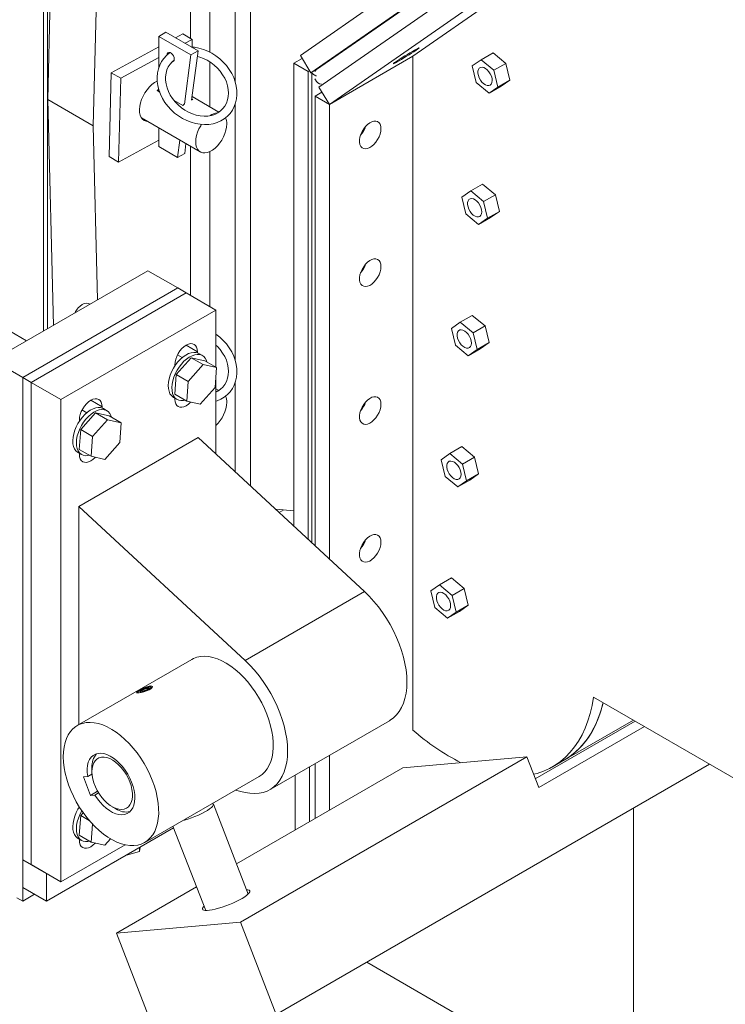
# Model space of a CAD drawing. Header units: millimetres. Extents: x 450 to 25135, y 150 to 17673.
# Tile 111 of 256: x 10187 to 10605, y 8749 to 9333. Entities that reach past the tile are written whole.
import ezdxf

# ---------------------------------------------------------------- set-up
doc = ezdxf.new("R2010")
doc.units = ezdxf.units.MM
doc.linetypes.add('SLD-Centrada-doble', pattern=[12.7, 6.35, -1.27, 1.27, -1.27, 1.27, -1.27])
doc.linetypes.add('SLD-Continua', pattern=[0])
doc.layers.add('OCULTA', color=8, linetype='SLD-Continua')

msp = doc.modelspace()

# ---------------------------------------------------------------- linework, layer by layer
at = {"layer": 'OCULTA', "linetype": 'SLD-Continua', "lineweight": 18, "ltscale": 30}
for p, q in [((10203.86, 9285.39), (10209.06, 9492.28)), ((10230.8, 9269.84), (10236.47, 9495.71)), ((10201.42, 9148.17), (10201.42, 9487.81)), ((10203.68, 9149.48), (10203.68, 9489.11)), ((10315, 9295.79), (10315, 9435.26)), ((10323.98, 9056.38), (10323.98, 9434.84)), ((10288.5, 9321.62), (10288.5, 9422.58)), ((10299.98, 9313.39), (10299.98, 9419.48)), ((10420.32, 9311.03), (10525.43, 9384.13)), ((10353.61, 9311.45), (10448.63, 9377.54)), ((10359.89, 9301.23), (10454.92, 9367.33)), ((10458.22, 9369.22), (10363.19, 9303.13)), ((10364.54, 9292.66), (10469.65, 9365.77)), ((10370.82, 9282.45), (10475.93, 9355.56)), ((10269.65, 9322.75), (10273.89, 9325.2)), ((10292.99, 9314.18), (10273.89, 9325.2)), ((10283.91, 9324.26), (10279.59, 9321.91)), ((10289.57, 9321), (10283.91, 9324.26)), ((10269.65, 9322.75), (10269.65, 9303.95)), ((10288.74, 9311.73), (10269.65, 9322.75)), ((10289.57, 9321), (10285.25, 9318.65)), ((10289.46, 9316.41), (10289.57, 9321)), ((10269.65, 9316.51), (10241.51, 9301.22)), ((10284.93, 9282.59), (10288.74, 9311.73)), ((10288.74, 9311.73), (10292.99, 9314.18)), ((10289.17, 9285.04), (10292.99, 9314.18)), ((10359.89, 9301.23), (10353.61, 9311.45)), ((10460.68, 9308.93), (10467.75, 9313.01)), ((10467.75, 9313.01), (10475.33, 9306.74)), ((10269.65, 9310.17), (10247.16, 9297.96)), ((10299.98, 9281.03), (10299.98, 9307.62)), ((10349.75, 9306.84), (10354.69, 9309.69)), ((10349.75, 9032.52), (10349.75, 9306.84)), ((10358.23, 9301.94), (10349.75, 9306.84)), ((10370.82, 9282.45), (10420.32, 9311.03)), ((10370.82, 9282.45), (10420.32, 9311.03)), ((10420.32, 8911.74), (10420.32, 9311.03)), ((10455.47, 9305.3), (10460.68, 9308.93)), ((10460.68, 9308.93), (10468.26, 9302.65)), ((10468.26, 9302.65), (10475.33, 9306.74)), ((10475.33, 9306.74), (10477.7, 9296.84)), ((10241.51, 9301.22), (10240.26, 9251.53)), ((10247.16, 9297.96), (10241.51, 9301.22)), ((10359.14, 9302.46), (10358.23, 9301.94)), ((10358.23, 9024.66), (10358.23, 9301.94)), ((10363.31, 9303.21), (10359.89, 9301.23)), ((10360.3, 9301.47), (10360.3, 9022.74)), ((10457.84, 9295.4), (10455.47, 9305.3)), ((10468.26, 9302.65), (10470.63, 9292.76)), ((10247.16, 9297.96), (10245.91, 9248.26)), ((10362.51, 9296.98), (10362.22, 9297.51)), ((10465.42, 9289.13), (10457.84, 9295.4)), ((10470.63, 9292.76), (10477.7, 9296.84)), ((10477.7, 9296.84), (10472.49, 9293.21)), ((10268.77, 9290.6), (10270.26, 9289.74)), ((10269.65, 9291.41), (10269.65, 9290.09)), ((10362.33, 9287.35), (10366.37, 9289.68)), ((10370.82, 9282.45), (10364.54, 9292.66)), ((10465.42, 9289.13), (10472.49, 9293.21)), ((10470.63, 9292.76), (10465.42, 9289.13)), ((10203.86, 9285.39), (10230.8, 9269.84)), ((10203.86, 9285.39), (10207.24, 9151.53)), ((10278.73, 9284.85), (10283.9, 9281.86)), ((10289.26, 9285.71), (10289.91, 9285.33)), ((10305.37, 9277.92), (10289.44, 9287.11)), ((10315, 9130.85), (10315, 9282.78)), ((10362.33, 9287.35), (10370.82, 9282.45)), ((10362.33, 9287.35), (10362.33, 9020.86)), ((10370.82, 9013), (10370.82, 9282.45)), ((10259.42, 9274.42), (10294.26, 9254.31)), ((10230.8, 9269.84), (10233.41, 9166.64)), ((10269.65, 9268.52), (10269.65, 9257.43)), ((10245.91, 9248.26), (10269.65, 9261.16)), ((10280.79, 9251), (10282.14, 9261.31)), ((10285.04, 9253.45), (10285.79, 9259.2)), ((10269.65, 9257.43), (10280.79, 9251)), ((10280.79, 9251), (10285.04, 9253.45)), ((10288.5, 9169.34), (10288.5, 9257.64)), ((10299.98, 9162.71), (10299.98, 9254.54)), ((10245.91, 9248.26), (10240.26, 9251.53)), ((10449.3, 9227.52), (10454.52, 9231.14)), ((10454.52, 9231.14), (10461.59, 9235.22)), ((10454.52, 9231.14), (10462.1, 9224.87)), ((10461.59, 9235.22), (10469.17, 9228.95)), ((10451.67, 9217.62), (10449.3, 9227.52)), ((10462.1, 9224.87), (10469.17, 9228.95)), ((10462.1, 9224.87), (10464.47, 9214.97)), ((10469.17, 9228.95), (10471.54, 9219.05)), ((10464.47, 9214.97), (10471.54, 9219.05)), ((10471.54, 9219.05), (10466.33, 9215.43)), ((10459.25, 9211.35), (10451.67, 9217.62)), ((10459.25, 9211.35), (10466.33, 9215.43)), ((10464.47, 9214.97), (10459.25, 9211.35)), ((10263.29, 9183.89), (10171.36, 9130.82)), ((10280.97, 9173.68), (10263.29, 9183.89)), ((10280.97, 9173.68), (10189.04, 9120.62)), ((10280.97, 9173.68), (10189.04, 9120.62)), ((10285.92, 9170.83), (10280.97, 9173.68)), ((10285.92, 9170.83), (10193.99, 9117.76)), ((10285.92, 9170.83), (10193.99, 9117.76)), ((10303.59, 9160.62), (10285.92, 9170.83)), ((10191.35, 9142.36), (10160.15, 9160.38)), ((10303.59, 9160.62), (10211.67, 9107.55)), ((10228.86, 9164.01), (10228.4, 9164.28)), ((10303.59, 9126.7), (10303.59, 9160.62)), ((10448.35, 9153.36), (10455.42, 9157.44)), ((10455.42, 9157.44), (10463.01, 9151.17)), ((10443.14, 9149.73), (10448.35, 9153.36)), ((10445.51, 9139.83), (10443.14, 9149.73)), ((10448.35, 9153.36), (10455.93, 9147.08)), ((10455.93, 9147.08), (10463.01, 9151.17)), ((10463.01, 9151.17), (10465.38, 9141.27)), ((10455.93, 9147.08), (10458.3, 9137.19)), ((10453.09, 9133.56), (10445.51, 9139.83)), ((10453.09, 9133.56), (10460.16, 9137.64)), ((10458.3, 9137.19), (10453.09, 9133.56)), ((10458.3, 9137.19), (10465.38, 9141.27)), ((10465.38, 9141.27), (10460.16, 9137.64)), ((10189.04, 9120.62), (10171.36, 9130.82)), ((10288.83, 9132.35), (10279.98, 9122.39)), ((10283.57, 9132.43), (10280.76, 9134.05)), ((10288.83, 9132.35), (10295.9, 9128.26)), ((10296.89, 9130.57), (10288.83, 9132.35)), ((10292.63, 9135.19), (10292.63, 9135.92)), ((10295.54, 9133.6), (10293.41, 9134.83)), ((10296.89, 9130.57), (10303.96, 9126.49)), ((10297.93, 9130.74), (10298.26, 9129.78)), ((10279.2, 9128.16), (10279.2, 9127.44)), ((10295.9, 9128.26), (10287.05, 9118.31)), ((10303.96, 9126.49), (10295.9, 9128.26)), ((10303.17, 9114.75), (10303.96, 9126.49)), ((10193.99, 9117.76), (10189.04, 9120.62)), ((10189.04, 9120.62), (10189.04, 8834.83)), ((10189.04, 9120.62), (10189.04, 8810.33)), ((10279.98, 9122.39), (10279.18, 9110.66)), ((10279.98, 9122.39), (10287.05, 9118.31)), ((10303.59, 9075.27), (10303.59, 9121.03)), ((10193.99, 9117.76), (10193.99, 8831.97)), ((10211.67, 9107.55), (10193.99, 9117.76)), ((10193.99, 9117.76), (10193.99, 8831.97)), ((10287.05, 9118.31), (10286.25, 9106.57)), ((10294.31, 9104.79), (10303.17, 9114.75)), ((10305.37, 9112.98), (10303.59, 9114)), ((10315, 9064.7), (10315, 9117.84)), ((10211.67, 9107.55), (10211.67, 8821.76)), ((10278.42, 9108.85), (10280.54, 9107.62)), ((10279.18, 9110.66), (10286.25, 9106.57)), ((10279.2, 9108.39), (10279.2, 9107.75)), ((10304.33, 9112.47), (10303.59, 9112.36)), ((10227, 9099.77), (10224.19, 9101.39)), ((10236.06, 9102.54), (10236.06, 9103.26)), ((10238.97, 9100.95), (10236.85, 9102.17)), ((10286.25, 9106.57), (10294.31, 9104.79)), ((10222.63, 9095.51), (10222.63, 9094.78)), ((10232.26, 9099.69), (10223.41, 9089.73)), ((10239.33, 9095.61), (10230.48, 9085.65)), ((10232.26, 9099.69), (10239.33, 9095.61)), ((10240.32, 9097.91), (10232.26, 9099.69)), ((10247.39, 9093.83), (10239.33, 9095.61)), ((10240.32, 9097.91), (10247.39, 9093.83)), ((10241.36, 9098.08), (10241.69, 9097.12)), ((10223.41, 9089.73), (10222.61, 9078)), ((10223.41, 9089.73), (10230.48, 9085.65)), ((10246.6, 9082.09), (10247.39, 9093.83)), ((10292.99, 9085.09), (10222.28, 9044.27)), ((10230.48, 9085.65), (10229.68, 9073.92)), ((10292.99, 9085.09), (10391.6, 8993.76)), ((10222.61, 9078), (10229.68, 9073.92)), ((10237.74, 9072.14), (10246.6, 9082.09)), ((10442.19, 9075.57), (10449.26, 9079.65)), ((10449.26, 9079.65), (10456.84, 9073.38)), ((10221.85, 9076.19), (10223.97, 9074.96)), ((10222.63, 9075.74), (10222.63, 9075.09)), ((10229.68, 9073.92), (10237.74, 9072.14)), ((10436.98, 9071.94), (10442.19, 9075.57)), ((10442.19, 9075.57), (10449.77, 9069.3)), ((10449.77, 9069.3), (10456.84, 9073.38)), ((10456.84, 9073.38), (10459.21, 9063.48)), ((10439.35, 9062.05), (10436.98, 9071.94)), ((10449.77, 9069.3), (10452.14, 9059.4)), ((10446.93, 9055.78), (10439.35, 9062.05)), ((10452.14, 9059.4), (10459.21, 9063.48)), ((10459.21, 9063.48), (10454, 9059.86)), ((10446.93, 9055.78), (10454, 9059.86)), ((10452.14, 9059.4), (10446.93, 9055.78)), ((10222.28, 8914.92), (10222.28, 9044.27)), ((10222.28, 9044.27), (10320.89, 8952.94)), ((10349.75, 9041.64), (10338.88, 9042.59)), ((10430.82, 8994.16), (10436.03, 8997.78)), ((10436.03, 8997.78), (10443.1, 9001.87)), ((10436.03, 8997.78), (10443.61, 8991.51)), ((10443.1, 9001.87), (10450.68, 8995.59)), ((10433.19, 8984.26), (10430.82, 8994.16)), ((10443.61, 8991.51), (10450.68, 8995.59)), ((10443.61, 8991.51), (10445.98, 8981.62)), ((10450.68, 8995.59), (10453.05, 8985.7)), ((10445.98, 8981.62), (10453.05, 8985.7)), ((10453.05, 8985.7), (10447.84, 8982.07)), ((10440.77, 8977.99), (10433.19, 8984.26)), ((10440.77, 8977.99), (10447.84, 8982.07)), ((10445.98, 8981.62), (10440.77, 8977.99)), ((10289.25, 8953.58), (10221.37, 8914.39)), ((10257.36, 8934.42), (10256.87, 8933.73)), ((10258.69, 8934.9), (10258.98, 8934.44)), ((10261.17, 8934.95), (10260.73, 8936.08)), ((10263.54, 8936.13), (10263.28, 8936.8)), ((10265.73, 8937.17), (10264.9, 8937.34)), ((10665.82, 8851.25), (10527.31, 8931.22)), ((10335.66, 8876.45), (10406.37, 8917.27)), ((10551.9, 8917.02), (10492.8, 8882.9)), ((10510.11, 8894.02), (10550.92, 8917.59)), ((10494.84, 8877.66), (10557.46, 8913.81)), ((10318.06, 8797.91), (10487.77, 8895.88)), ((10596.1, 8891.5), (10339.27, 8743.24)), ((10362.33, 8891.85), (10362.33, 8859.32)), ((10370.82, 8864.22), (10370.82, 8896.75)), ((10414.28, 8889.31), (10487.77, 8895.88)), ((10487.77, 8895.88), (10494.84, 8877.66)), ((10503.04, 8889.94), (10510.11, 8894.02)), ((10230.12, 8885.65), (10227.56, 8884.18)), ((10230.05, 8889.55), (10230.05, 8887.1)), ((10315.75, 8832.43), (10414.28, 8889.31)), ((10358.94, 8889.89), (10358.94, 8857.36)), ((10227.56, 8884.18), (10225.04, 8883.95)), ((10225.04, 8883.95), (10229.28, 8873.01)), ((10261.37, 8845.11), (10329.25, 8884.3)), ((10350.46, 8852.46), (10350.46, 8884.99)), ((10233.47, 8875.43), (10229.28, 8873.01)), ((10234.01, 8874.52), (10231.81, 8873.24)), ((10320.89, 8874.77), (10315.05, 8876.1)), ((10229.28, 8873.01), (10231.81, 8873.24)), ((10224.87, 8862.75), (10223.41, 8861.1)), ((10242.07, 8866.28), (10244.19, 8865.06)), ((10322.69, 8814.55), (10302.04, 8867.78)), ((10551.08, 8865.51), (10551.08, 8682.87)), ((10551.08, 8865.51), (10551.08, 8682.87)), ((10551.08, 8865.51), (10551.08, 8682.87)), ((10551.08, 8865.51), (10551.08, 8682.87)), ((10551.08, 8865.51), (10551.08, 8682.87)), ((10223.41, 8861.1), (10222.61, 8849.37)), ((10223.41, 8861.1), (10228.38, 8858.23)), ((10203.18, 8810.33), (10278.5, 8853.81)), ((10230.41, 8855.97), (10229.68, 8845.29)), ((10278.12, 8854.78), (10297.52, 8804.78)), ((10221.85, 8847.56), (10223.97, 8846.33)), ((10222.61, 8849.37), (10229.68, 8845.29)), ((10222.63, 8847.11), (10222.63, 8846.46)), ((10229.68, 8845.29), (10237.74, 8843.51)), ((10237.74, 8843.51), (10241.08, 8847.26)), ((10211.67, 8821.76), (10249.71, 8843.73)), ((10258.3, 8839.71), (10250.54, 8837.67)), ((10258.75, 8842.41), (10258.3, 8839.71)), ((10258.3, 8842.15), (10258.3, 8839.71)), ((10193.99, 8831.97), (10189.04, 8834.83)), ((10203.18, 8826.66), (10189.04, 8834.83)), ((10189.04, 8834.83), (10189.04, 8818.5)), ((10211.67, 8821.76), (10193.99, 8831.97)), ((10203.18, 8826.66), (10203.18, 8810.33)), ((10203.18, 8810.33), (10189.04, 8818.5)), ((10244.58, 8791.34), (10292.09, 8818.77)), ((10189.04, 8810.33), (10185.51, 8812.37)), ((10189.04, 8810.33), (10196.11, 8814.41)), ((10244.58, 8791.34), (10318.06, 8797.91)), ((10339.27, 8743.24), (10318.06, 8797.91)), ((10265.79, 8736.67), (10244.58, 8791.34)), ((10392.89, 8774.19), (10551.08, 8682.87)), ((10392.89, 8774.19), (10551.08, 8682.87)), ((10392.89, 8774.19), (10551.08, 8682.87)), ((10392.89, 8774.19), (10551.08, 8682.87)), ((10392.89, 8774.19), (10551.08, 8682.87))]:
    msp.add_line(p, q, dxfattribs=at)
at = {"layer": 'OCULTA', "linetype": 'SLD-Centrada-doble', "lineweight": 18, "ltscale": 30}
for p, q in [((10292.63, 9135.92), (10285.91, 9139.8)), ((10236.06, 9103.26), (10229.35, 9107.14)), ((10343.74, 9042.16), (10341.03, 9040.6)), ((10391.6, 8993.76), (10320.89, 8952.94))]:
    msp.add_line(p, q, dxfattribs=at)
at = {"layer": 'OCULTA', "linetype": 'SLD-Continua', "lineweight": 18, "ltscale": 30, "flags": 128}
for points in [[(10276.34, 9313.09), (10276.08, 9312.91), (10274.26, 9311.41), (10272.68, 9309.69), (10271.35, 9307.78), (10270.27, 9305.69), (10269.47, 9303.45), (10268.96, 9301.09), (10268.73, 9298.64), (10268.79, 9296.11), (10269.15, 9293.56), (10269.8, 9291), (10270.73, 9288.47), (10271.93, 9286), (10273.38, 9283.63), (10275.07, 9281.37), (10276.98, 9279.27), (10279.08, 9277.34), (10281.34, 9275.62), (10283.75, 9274.11), (10286.26, 9272.85), (10288.85, 9271.84), (10291.49, 9271.1), (10294.15, 9270.65), (10296.78, 9270.49), (10299.36, 9270.61), (10301.86, 9271.03), (10304.23, 9271.74), (10306.45, 9272.71), (10308.49, 9273.95), (10310.33, 9275.44), (10311.93, 9277.14), (10313.29, 9279.04), (10314.38, 9281.11), (10315.21, 9283.34), (10315.75, 9285.69), (10316, 9288.14), (10315.97, 9290.65), (10315.63, 9293.21), (10315.01, 9295.77), (10314.11, 9298.3), (10312.93, 9300.77), (10311.5, 9303.16), (10309.83, 9305.42), (10307.94, 9307.54), (10305.85, 9309.49), (10303.6, 9311.23), (10301.21, 9312.76), (10298.71, 9314.04), (10296.12, 9315.07), (10293.48, 9315.83), (10290.83, 9316.31), (10289.08, 9316.44)], [(10278.84, 9309.28), (10278.72, 9310.19), (10278.35, 9311.14), (10277.78, 9312.02), (10277.09, 9312.71), (10276.35, 9313.13), (10275.66, 9313.24), (10275.1, 9313.02), (10274.73, 9312.49), (10274.6, 9311.73), (10274.6, 9311.73)], [(10412.11, 9308.31), (10410.91, 9307.63), (10409.94, 9307.1), (10409.24, 9306.74), (10408.82, 9306.57), (10408.72, 9306.59), (10408.93, 9306.8), (10409.45, 9307.2), (10410.24, 9307.76), (10411.29, 9308.47), (10412.55, 9309.29), (10413.97, 9310.2), (10415.48, 9311.15), (10417.03, 9312.1), (10418.56, 9313.02), (10419.99, 9313.87), (10421.28, 9314.61), (10422.37, 9315.22), (10423.21, 9315.67), (10423.77, 9315.93), (10424.03, 9316.01), (10423.98, 9315.89), (10423.62, 9315.58), (10422.96, 9315.1), (10422.03, 9314.46), (10420.87, 9313.69), (10419.52, 9312.83), (10418.05, 9311.9), (10416.51, 9310.94), (10414.96, 9310), (10413.48, 9309.11), (10412.11, 9308.31)], [(10292.55, 9310.88), (10293.96, 9310.52), (10296.24, 9309.67), (10298.46, 9308.57), (10300.6, 9307.23), (10302.6, 9305.69), (10304.45, 9303.96), (10306.11, 9302.07), (10307.55, 9300.05), (10308.77, 9297.94), (10309.74, 9295.76), (10310.44, 9293.55), (10310.87, 9291.35), (10311.02, 9289.19), (10310.9, 9287.1), (10310.51, 9285.1), (10309.85, 9283.22), (10308.93, 9281.49), (10307.75, 9279.94), (10306.32, 9278.58), (10304.68, 9277.44), (10302.84, 9276.55), (10300.84, 9275.93), (10298.72, 9275.57), (10296.51, 9275.49), (10294.23, 9275.68), (10291.93, 9276.14), (10289.63, 9276.87), (10287.37, 9277.85), (10285.19, 9279.07), (10283.12, 9280.51), (10281.19, 9282.15), (10279.43, 9283.96), (10277.88, 9285.92), (10276.54, 9287.99), (10275.45, 9290.14), (10274.62, 9292.34), (10274.05, 9294.55), (10273.76, 9296.74), (10273.74, 9298.87), (10274, 9300.92), (10274.53, 9302.85), (10275.32, 9304.66), (10276.38, 9306.3), (10277.68, 9307.77), (10278.74, 9308.62)], [(10277.7, 9307.77), (10277.78, 9307.77), (10278.35, 9307.99), (10278.72, 9308.52), (10278.84, 9309.28)], [(10363.11, 9299.34), (10362.85, 9299.42), (10361.77, 9299.9)], [(10362.18, 9302.02), (10362.76, 9302.77), (10363.19, 9303.13)], [(10464.34, 9293.62), (10463.3, 9293.99), (10462.24, 9294.69), (10461.23, 9295.66), (10460.33, 9296.83), (10459.61, 9298.15), (10459.1, 9299.52), (10458.84, 9300.86), (10458.84, 9302.09), (10459.11, 9303.12), (10459.63, 9303.9), (10460.36, 9304.37), (10461.26, 9304.5), (10462.27, 9304.3), (10463.33, 9303.76), (10464.37, 9302.92), (10465.34, 9301.84), (10466.15, 9300.58), (10466.77, 9299.22), (10467.16, 9297.86), (10467.29, 9296.56), (10467.15, 9295.42), (10466.76, 9294.51), (10466.13, 9293.88), (10465.31, 9293.58), (10464.34, 9293.62)], [(10268.82, 9296.2), (10268.81, 9296.2), (10267.23, 9295.34), (10265.67, 9294.2), (10264.17, 9292.79), (10262.76, 9291.15), (10261.49, 9289.35), (10260.39, 9287.41), (10259.48, 9285.39), (10258.81, 9283.36), (10258.38, 9281.36), (10258.2, 9279.45), (10258.28, 9277.68), (10258.63, 9276.1), (10259.22, 9274.75), (10260.04, 9273.67), (10261.07, 9272.89), (10262.29, 9272.43), (10263.06, 9272.32)], [(10268.77, 9290.6), (10269.5, 9291.28), (10269.65, 9291.41)], [(10295.09, 9270.64), (10294.54, 9269.78), (10293.51, 9267.9), (10292.68, 9265.95), (10292.07, 9263.99), (10291.7, 9262.08), (10291.57, 9260.26), (10291.7, 9258.59), (10292.07, 9257.1), (10292.68, 9255.85), (10293.51, 9254.86), (10294.54, 9254.16), (10295.74, 9253.78), (10297.07, 9253.71), (10298.51, 9253.97), (10300.01, 9254.55), (10301.52, 9255.43), (10303.02, 9256.58), (10304.46, 9257.98), (10305.79, 9259.58), (10306.99, 9261.35), (10308.02, 9263.23), (10308.85, 9265.18), (10309.46, 9267.14), (10309.83, 9269.05), (10309.96, 9270.87), (10309.96, 9270.87)], [(10401.37, 9268.05), (10401.24, 9269.45), (10400.85, 9270.65), (10400.23, 9271.59), (10399.39, 9272.23), (10398.37, 9272.56), (10397.21, 9272.54), (10395.97, 9272.2), (10394.68, 9271.53), (10393.41, 9270.57), (10392.2, 9269.36), (10391.11, 9267.94), (10390.17, 9266.38), (10389.44, 9264.73), (10388.93, 9263.07), (10388.67, 9261.46), (10388.67, 9259.98), (10388.93, 9258.67), (10389.44, 9257.6), (10390.17, 9256.8), (10391.11, 9256.32), (10392.2, 9256.16), (10393.41, 9256.34), (10394.68, 9256.85), (10395.97, 9257.67), (10397.21, 9258.76), (10398.37, 9260.08), (10399.39, 9261.58), (10400.23, 9263.19), (10400.85, 9264.85), (10401.24, 9266.5), (10401.37, 9268.05)], [(10458.18, 9215.83), (10457.14, 9216.21), (10456.08, 9216.9), (10455.06, 9217.87), (10454.17, 9219.05), (10453.44, 9220.37), (10452.94, 9221.74), (10452.67, 9223.08), (10452.68, 9224.31), (10452.95, 9225.34), (10453.46, 9226.11), (10454.19, 9226.58), (10455.09, 9226.72), (10456.11, 9226.51), (10457.17, 9225.97), (10458.21, 9225.13), (10459.17, 9224.05), (10459.99, 9222.79), (10460.61, 9221.44), (10461, 9220.07), (10461.13, 9218.78), (10460.99, 9217.64), (10460.6, 9216.73), (10459.97, 9216.1), (10459.15, 9215.79), (10458.18, 9215.83)], [(10401.37, 9186.4), (10401.24, 9187.8), (10400.85, 9189), (10400.23, 9189.94), (10399.39, 9190.58), (10398.37, 9190.9), (10397.21, 9190.89), (10395.97, 9190.54), (10394.68, 9189.88), (10393.41, 9188.92), (10392.2, 9187.7), (10391.11, 9186.28), (10390.17, 9184.72), (10389.44, 9183.08), (10388.93, 9181.42), (10388.67, 9179.81), (10388.67, 9178.32), (10388.93, 9177.02), (10389.44, 9175.94), (10390.17, 9175.15), (10391.11, 9174.66), (10392.2, 9174.51), (10393.41, 9174.69), (10394.68, 9175.2), (10395.97, 9176.01), (10397.21, 9177.11), (10398.37, 9178.43), (10399.39, 9179.93), (10400.23, 9181.54), (10400.85, 9183.2), (10401.24, 9184.84), (10401.37, 9186.4)], [(10221.97, 9161.85), (10223.13, 9162.99), (10224.35, 9163.85), (10225.56, 9164.41), (10226.72, 9164.65), (10227.78, 9164.54), (10228.4, 9164.28)], [(10452.02, 9138.05), (10450.97, 9138.42), (10449.91, 9139.12), (10448.9, 9140.08), (10448.01, 9141.26), (10447.28, 9142.58), (10446.77, 9143.95), (10446.51, 9145.29), (10446.52, 9146.52), (10446.78, 9147.55), (10447.3, 9148.33), (10448.03, 9148.8), (10448.93, 9148.93), (10449.94, 9148.72), (10451.01, 9148.18), (10452.05, 9147.35), (10453.01, 9146.26), (10453.83, 9145.01), (10454.45, 9143.65), (10454.84, 9142.28), (10454.97, 9140.99), (10454.83, 9139.85), (10454.43, 9138.94), (10453.8, 9138.31), (10452.98, 9138.01), (10452.02, 9138.05)], [(10303.59, 9106.6), (10304.23, 9106.79), (10306.45, 9107.77), (10308.49, 9109.01), (10310.33, 9110.49), (10311.93, 9112.2), (10313.29, 9114.1), (10314.38, 9116.17), (10315.21, 9118.4), (10315.75, 9120.75), (10316, 9123.2), (10315.97, 9125.71), (10315.63, 9128.26), (10315.01, 9130.82), (10314.11, 9133.36), (10312.93, 9135.83), (10311.5, 9138.22), (10309.83, 9140.48), (10307.94, 9142.6), (10305.85, 9144.54), (10303.6, 9146.29), (10303.59, 9146.3)], [(10292.63, 9135.92), (10292.5, 9137.36), (10292.12, 9138.59), (10291.5, 9139.58), (10290.67, 9140.27), (10289.65, 9140.65), (10288.49, 9140.69), (10287.23, 9140.41), (10285.92, 9139.8), (10284.6, 9138.89), (10283.34, 9137.73), (10282.18, 9136.34), (10281.17, 9134.79), (10280.33, 9133.13), (10279.71, 9131.43), (10279.33, 9129.75), (10279.2, 9128.16)], [(10303.59, 9139.82), (10304.45, 9139.02), (10306.11, 9137.13), (10307.55, 9135.11), (10308.77, 9133), (10309.74, 9130.82), (10310.44, 9128.61), (10310.87, 9126.41), (10311.02, 9124.25), (10310.9, 9122.15), (10310.51, 9120.16), (10309.85, 9118.28), (10308.93, 9116.55), (10307.75, 9115), (10306.32, 9113.64), (10304.68, 9112.5), (10303.59, 9111.98)], [(10278.42, 9108.85), (10278.17, 9109), (10277.15, 9109.88), (10276.34, 9111.03), (10275.76, 9112.45), (10275.41, 9114.08), (10275.31, 9115.89), (10275.46, 9117.84), (10275.85, 9119.89), (10276.48, 9121.98), (10277.33, 9124.07), (10278.38, 9126.11), (10279.61, 9128.04), (10280.98, 9129.83), (10282.47, 9131.44), (10284.05, 9132.81), (10285.66, 9133.93), (10287.28, 9134.77), (10288.87, 9135.31), (10290.39, 9135.52), (10291.81, 9135.42), (10293.09, 9135), (10293.41, 9134.83)], [(10285.21, 9107.17), (10284.31, 9106.99), (10282.84, 9106.93), (10281.49, 9107.2), (10280.29, 9107.77), (10279.27, 9108.65), (10278.46, 9109.81), (10277.88, 9111.22), (10277.53, 9112.85), (10277.43, 9114.67), (10277.58, 9116.62), (10277.97, 9118.66), (10278.6, 9120.76), (10279.45, 9122.85), (10280.5, 9124.88), (10281.73, 9126.82), (10283.1, 9128.61), (10284.6, 9130.21), (10286.17, 9131.59), (10287.78, 9132.71), (10289.4, 9133.55), (10290.99, 9134.08), (10292.51, 9134.3), (10293.93, 9134.2), (10295.21, 9133.78), (10296.32, 9133.05), (10297.23, 9132.03), (10297.93, 9130.74), (10297.93, 9130.74)], [(10236.06, 9103.26), (10235.93, 9104.7), (10235.55, 9105.94), (10234.93, 9106.92), (10234.1, 9107.61), (10233.08, 9107.99), (10231.92, 9108.04), (10230.66, 9107.75), (10229.35, 9107.14), (10228.04, 9106.24), (10226.78, 9105.07), (10225.61, 9103.68), (10224.6, 9102.13), (10223.76, 9100.47), (10223.14, 9098.77), (10222.76, 9097.1), (10222.63, 9095.51)], [(10279.2, 9107.75), (10279.33, 9106.31), (10279.71, 9105.08), (10280.33, 9104.1), (10281.17, 9103.4), (10282.18, 9103.02), (10283.34, 9102.98), (10284.6, 9103.26), (10285.92, 9103.87), (10287.23, 9104.78), (10288.49, 9105.95), (10288.59, 9106.06)], [(10401.37, 9104.74), (10401.24, 9106.15), (10400.85, 9107.34), (10400.23, 9108.28), (10399.39, 9108.93), (10398.37, 9109.25), (10397.21, 9109.24), (10395.97, 9108.89), (10394.68, 9108.22), (10393.41, 9107.26), (10392.2, 9106.05), (10391.11, 9104.63), (10390.17, 9103.07), (10389.44, 9101.42), (10388.93, 9099.76), (10388.67, 9098.16), (10388.67, 9096.67), (10388.93, 9095.36), (10389.44, 9094.29), (10390.17, 9093.49), (10391.11, 9093.01), (10392.2, 9092.85), (10393.41, 9093.03), (10394.68, 9093.54), (10395.97, 9094.36), (10397.21, 9095.45), (10398.37, 9096.77), (10399.39, 9098.27), (10400.23, 9099.89), (10400.85, 9101.55), (10401.24, 9103.19), (10401.37, 9104.74)], [(10221.85, 9076.19), (10221.6, 9076.34), (10220.58, 9077.22), (10219.77, 9078.38), (10219.19, 9079.79), (10218.84, 9081.42), (10218.74, 9083.23), (10218.89, 9085.19), (10219.28, 9087.23), (10219.91, 9089.33), (10220.76, 9091.41), (10221.81, 9093.45), (10223.04, 9095.39), (10224.41, 9097.18), (10225.91, 9098.78), (10227.48, 9100.16), (10229.09, 9101.28), (10230.72, 9102.12), (10232.3, 9102.65), (10233.82, 9102.87), (10235.24, 9102.77), (10236.52, 9102.34), (10236.85, 9102.17)], [(10228.64, 9074.52), (10227.74, 9074.34), (10226.27, 9074.28), (10224.92, 9074.54), (10223.72, 9075.12), (10222.71, 9076), (10221.9, 9077.15), (10221.31, 9078.56), (10220.96, 9080.2), (10220.86, 9082.01), (10221.01, 9083.96), (10221.4, 9086.01), (10222.03, 9088.1), (10222.88, 9090.19), (10223.93, 9092.22), (10225.16, 9094.16), (10226.54, 9095.95), (10228.03, 9097.55), (10229.6, 9098.93), (10231.21, 9100.05), (10232.84, 9100.89), (10234.43, 9101.42), (10235.95, 9101.64), (10237.36, 9101.54), (10238.64, 9101.12), (10239.75, 9100.39), (10240.66, 9099.37), (10241.36, 9098.08), (10241.36, 9098.08)], [(10222.63, 9075.09), (10222.76, 9073.66), (10223.14, 9072.42), (10223.76, 9071.44), (10224.6, 9070.75), (10225.61, 9070.37), (10226.78, 9070.32), (10228.04, 9070.61), (10229.35, 9071.22), (10230.66, 9072.12), (10231.92, 9073.29), (10232.02, 9073.4)], [(10445.86, 9060.26), (10444.81, 9060.64), (10443.75, 9061.33), (10442.74, 9062.3), (10441.84, 9063.48), (10441.12, 9064.79), (10440.61, 9066.17), (10440.35, 9067.51), (10440.35, 9068.73), (10440.62, 9069.77), (10441.14, 9070.54), (10441.87, 9071.01), (10442.77, 9071.15), (10443.78, 9070.94), (10444.84, 9070.4), (10445.89, 9069.56), (10446.85, 9068.48), (10447.66, 9067.22), (10448.29, 9065.87), (10448.67, 9064.5), (10448.8, 9063.21), (10448.67, 9062.07), (10448.27, 9061.15), (10447.64, 9060.53), (10446.82, 9060.22), (10445.86, 9060.26)], [(10401.37, 9023.09), (10401.24, 9024.49), (10400.85, 9025.69), (10400.23, 9026.63), (10399.39, 9027.27), (10398.37, 9027.59), (10397.21, 9027.58), (10395.97, 9027.23), (10394.68, 9026.57), (10393.41, 9025.61), (10392.2, 9024.39), (10391.11, 9022.98), (10390.17, 9021.41), (10389.44, 9019.77), (10388.93, 9018.11), (10388.67, 9016.5), (10388.67, 9015.02), (10388.93, 9013.71), (10389.44, 9012.64), (10390.17, 9011.84), (10391.11, 9011.35), (10392.2, 9011.2), (10393.41, 9011.38), (10394.68, 9011.89), (10395.97, 9012.71), (10397.21, 9013.8), (10398.37, 9015.12), (10399.39, 9016.62), (10400.23, 9018.23), (10400.85, 9019.89), (10401.24, 9021.53), (10401.37, 9023.09)], [(10391.6, 8993.76), (10394.44, 8990.97), (10397.19, 8987.96), (10399.82, 8984.76), (10402.32, 8981.38), (10404.67, 8977.85), (10406.84, 8974.19), (10408.84, 8970.43), (10410.63, 8966.61), (10412.21, 8962.74), (10413.57, 8958.85), (10414.7, 8954.98), (10415.58, 8951.15), (10416.22, 8947.38), (10416.6, 8943.71), (10416.73, 8940.17), (10416.6, 8936.77), (10416.22, 8933.54), (10415.58, 8930.51), (10414.7, 8927.7), (10413.57, 8925.13), (10412.21, 8922.81), (10410.63, 8920.77), (10408.84, 8919.01), (10406.84, 8917.56), (10406.37, 8917.27)], [(10439.69, 8982.47), (10438.65, 8982.85), (10437.59, 8983.55), (10436.58, 8984.51), (10435.68, 8985.69), (10434.96, 8987.01), (10434.45, 8988.38), (10434.19, 8989.72), (10434.19, 8990.95), (10434.46, 8991.98), (10434.97, 8992.76), (10435.71, 8993.23), (10436.61, 8993.36), (10437.62, 8993.15), (10438.68, 8992.61), (10439.72, 8991.78), (10440.68, 8990.69), (10441.5, 8989.44), (10442.12, 8988.08), (10442.51, 8986.71), (10442.64, 8985.42), (10442.5, 8984.28), (10442.11, 8983.37), (10441.48, 8982.74), (10440.66, 8982.44), (10439.69, 8982.47)], [(10333.74, 8921.13), (10332.31, 8924.53), (10330.68, 8927.89), (10328.85, 8931.16), (10326.86, 8934.33), (10324.71, 8937.37), (10322.42, 8940.24), (10320.02, 8942.92), (10317.53, 8945.39), (10314.96, 8947.63), (10312.34, 8949.62), (10309.69, 8951.34), (10307.04, 8952.78), (10304.41, 8953.91), (10301.82, 8954.74), (10299.3, 8955.26), (10296.86, 8955.45), (10294.54, 8955.33), (10292.34, 8954.88), (10290.29, 8954.12), (10289.25, 8953.58)], [(10320.89, 8952.94), (10323.73, 8950.15), (10326.48, 8947.14), (10329.11, 8943.94), (10331.61, 8940.56), (10333.96, 8937.03), (10336.13, 8933.37), (10338.13, 8929.61), (10339.92, 8925.79), (10341.5, 8921.92), (10342.86, 8918.03), (10343.99, 8914.16), (10344.87, 8910.33), (10345.51, 8906.56), (10345.89, 8902.89), (10346.02, 8899.35), (10345.89, 8895.95), (10345.51, 8892.72), (10344.87, 8889.69), (10343.99, 8886.88), (10342.86, 8884.31), (10341.5, 8881.99), (10339.92, 8879.95), (10338.13, 8878.19), (10336.13, 8876.74), (10333.96, 8875.6), (10331.61, 8874.77), (10329.11, 8874.28), (10326.48, 8874.11), (10323.73, 8874.28), (10320.89, 8874.77)], [(10264.7, 8937.84), (10265.53, 8937.78), (10265.88, 8937.45), (10265.72, 8936.91), (10265.04, 8936.25), (10263.92, 8935.56), (10262.49, 8934.93), (10260.9, 8934.41), (10259.34, 8934.02), (10258, 8933.8), (10257.05, 8933.73), (10256.58, 8933.84), (10256.63, 8934.13), (10257.2, 8934.6), (10258.21, 8935.23), (10259.53, 8935.95), (10261.02, 8936.67), (10262.54, 8937.29), (10263.93, 8937.71), (10264.7, 8937.84)], [(10264.25, 8937.36), (10263.35, 8937.22), (10262.27, 8936.93), (10261.09, 8936.53), (10259.92, 8936.05), (10258.88, 8935.53), (10258.04, 8935.02), (10257.48, 8934.56), (10257.26, 8934.2), (10257.39, 8933.96), (10257.87, 8933.87), (10258.64, 8933.94), (10259.64, 8934.16), (10260.78, 8934.5), (10261.97, 8934.95), (10263.09, 8935.46), (10264.04, 8935.98), (10264.75, 8936.47), (10265.14, 8936.88), (10265.18, 8937.18), (10264.88, 8937.35), (10264.25, 8937.36)], [(10258.69, 8934.9), (10258.59, 8934.78), (10258.54, 8934.68), (10258.54, 8934.59), (10258.58, 8934.53), (10258.67, 8934.48), (10258.8, 8934.44), (10258.97, 8934.43), (10259.18, 8934.44)], [(10263.78, 8936.35), (10263.88, 8936.46), (10263.93, 8936.57), (10263.93, 8936.65), (10263.89, 8936.72), (10263.8, 8936.77), (10263.67, 8936.8), (10263.49, 8936.81), (10263.28, 8936.8)], [(10263.74, 8936.27), (10263.7, 8936.2), (10263.5, 8936.44), (10263.28, 8936.8)], [(10527.31, 8931.22), (10526.45, 8926.3), (10525.34, 8921.59), (10523.97, 8917.11), (10522.36, 8912.87), (10520.5, 8908.88), (10518.4, 8905.16), (10516.07, 8901.71), (10513.51, 8898.55), (10510.73, 8895.68), (10507.75, 8893.12), (10504.56, 8890.87), (10501.18, 8888.94), (10497.63, 8887.33), (10493.9, 8886.05), (10491.8, 8885.5)], [(10532.98, 8927.94), (10532.86, 8927.41), (10531.61, 8922.94), (10530.13, 8918.68), (10528.41, 8914.67), (10526.45, 8910.9), (10524.27, 8907.4), (10521.87, 8904.16), (10519.26, 8901.2), (10516.44, 8898.53), (10513.43, 8896.16), (10510.22, 8894.09), (10510.11, 8894.02)], [(10532.98, 8927.94), (10532.41, 8925.68), (10531.04, 8921.2), (10529.43, 8916.95), (10527.57, 8912.97), (10525.47, 8909.24), (10523.14, 8905.79), (10520.58, 8902.63), (10517.8, 8899.76), (10514.82, 8897.2), (10511.63, 8894.95), (10510.11, 8894.02)], [(10329.25, 8884.3), (10330.96, 8885.48), (10332.57, 8886.99), (10333.96, 8888.79), (10335.14, 8890.85), (10336.09, 8893.16), (10336.81, 8895.69), (10337.28, 8898.43), (10337.51, 8901.35), (10337.49, 8904.42), (10337.22, 8907.62), (10336.71, 8910.92), (10335.95, 8914.3), (10334.96, 8917.71), (10333.74, 8921.13)], [(10265.86, 8881.94), (10264.43, 8885.35), (10262.8, 8888.7), (10260.97, 8891.98), (10258.98, 8895.14), (10256.83, 8898.18), (10254.54, 8901.05), (10252.14, 8903.73), (10249.64, 8906.21), (10247.07, 8908.45), (10244.46, 8910.44), (10241.81, 8912.15), (10239.16, 8913.59), (10236.53, 8914.73), (10233.94, 8915.56), (10231.42, 8916.07), (10228.98, 8916.27), (10226.65, 8916.14), (10224.46, 8915.7), (10222.41, 8914.94), (10220.53, 8913.87), (10218.83, 8912.5), (10217.33, 8910.84), (10216.04, 8908.91), (10214.97, 8906.72), (10214.13, 8904.3), (10213.54, 8901.66), (10213.19, 8898.82), (10213.08, 8895.82), (10213.23, 8892.68), (10213.62, 8889.43), (10214.26, 8886.09), (10215.13, 8882.69), (10216.24, 8879.27), (10217.56, 8875.86), (10219.1, 8872.47), (10220.83, 8869.15), (10222.74, 8865.93), (10224.81, 8862.82), (10227.03, 8859.87), (10229.38, 8857.09), (10231.83, 8854.51), (10234.37, 8852.15), (10236.96, 8850.03), (10239.6, 8848.17), (10242.25, 8846.6), (10244.89, 8845.31), (10247.51, 8844.33), (10250.07, 8843.65), (10252.55, 8843.3), (10254.93, 8843.26), (10257.2, 8843.55), (10259.32, 8844.15), (10261.29, 8845.07), (10263.08, 8846.29), (10264.68, 8847.8), (10266.08, 8849.6), (10267.26, 8851.66), (10268.21, 8853.97), (10268.93, 8856.5), (10269.4, 8859.24), (10269.63, 8862.16), (10269.61, 8865.23), (10269.34, 8868.44), (10268.83, 8871.74), (10268.07, 8875.11), (10267.08, 8878.52), (10265.86, 8881.94)], [(10231.81, 8873.24), (10233.3, 8871), (10234.93, 8868.92), (10236.69, 8867.04), (10238.53, 8865.39), (10240.42, 8864.01), (10242.33, 8862.9), (10244.22, 8862.11), (10246.06, 8861.64), (10247.81, 8861.5), (10249.45, 8861.69), (10250.94, 8862.21), (10252.25, 8863.04), (10253.37, 8864.19), (10254.27, 8865.62), (10254.93, 8867.3), (10255.35, 8869.21), (10255.51, 8871.32), (10255.41, 8873.57), (10255.06, 8875.94), (10254.46, 8878.38), (10253.61, 8880.85), (10252.55, 8883.29), (10251.28, 8885.67), (10249.83, 8887.94), (10248.23, 8890.07), (10246.5, 8892), (10244.68, 8893.71), (10242.8, 8895.17), (10240.89, 8896.35), (10238.99, 8897.22), (10237.14, 8897.78), (10235.36, 8898), (10233.69, 8897.9), (10232.16, 8897.46), (10230.8, 8896.7), (10229.63, 8895.64), (10228.67, 8894.28), (10227.95, 8892.66), (10227.47, 8890.8), (10227.24, 8888.74), (10227.27, 8886.52), (10227.56, 8884.18)], [(10252.48, 8881.09), (10251.5, 8883.34), (10250.31, 8885.52), (10248.95, 8887.58), (10247.44, 8889.48), (10245.82, 8891.19), (10244.11, 8892.66), (10242.37, 8893.87), (10240.61, 8894.78), (10238.89, 8895.38), (10237.24, 8895.66), (10235.69, 8895.61), (10234.27, 8895.23), (10233.02, 8894.52), (10231.97, 8893.51), (10231.13, 8892.22), (10230.52, 8890.67), (10230.16, 8888.89), (10230.05, 8886.93), (10230.2, 8884.83), (10230.61, 8882.62), (10231.25, 8880.36), (10232.13, 8878.1), (10233.22, 8875.88), (10234.5, 8873.76), (10235.94, 8871.77), (10237.51, 8869.96), (10239.18, 8868.36), (10240.91, 8867.02), (10242.66, 8865.96), (10244.4, 8865.2), (10246.09, 8864.76), (10247.7, 8864.65), (10249.19, 8864.86), (10250.52, 8865.41), (10251.68, 8866.27), (10252.63, 8867.42), (10253.35, 8868.85), (10253.84, 8870.52), (10254.07, 8872.39), (10254.05, 8874.43), (10253.77, 8876.59), (10253.25, 8878.83), (10252.48, 8881.09)], [(10283.88, 8858.11), (10284.99, 8858.4), (10287, 8859), (10289.07, 8859.71), (10291.15, 8860.5), (10293.19, 8861.36), (10295.12, 8862.26), (10296.9, 8863.18), (10298.48, 8864.09), (10299.81, 8864.97), (10300.86, 8865.79), (10301.59, 8866.53), (10302, 8867.17), (10302.06, 8867.7), (10301.78, 8868.09), (10301.46, 8868.26)], [(10221.85, 8847.56), (10221.6, 8847.71), (10220.58, 8848.59), (10219.77, 8849.75), (10219.19, 8851.16), (10218.84, 8852.79), (10218.74, 8854.6), (10218.89, 8856.56), (10219.28, 8858.6), (10219.91, 8860.69), (10220.76, 8862.78), (10221.81, 8864.82), (10222.63, 8866.15)], [(10228.64, 8845.89), (10227.74, 8845.7), (10226.27, 8845.65), (10224.92, 8845.91), (10223.72, 8846.49), (10222.71, 8847.36), (10221.9, 8848.52), (10221.31, 8849.93), (10220.96, 8851.56), (10220.86, 8853.38), (10221.01, 8855.33), (10221.4, 8857.38), (10222.03, 8859.47), (10222.88, 8861.56), (10223.93, 8863.59), (10224.09, 8863.87)], [(10222.63, 8846.46), (10222.76, 8845.02), (10223.14, 8843.79), (10223.76, 8842.81), (10224.6, 8842.11), (10225.61, 8841.74), (10226.78, 8841.69), (10228.04, 8841.98), (10229.35, 8842.58), (10230.66, 8843.49), (10231.92, 8844.66), (10232.02, 8844.77)], [(10296.52, 8807.36), (10296.13, 8806.94), (10295.69, 8806.27), (10295.58, 8805.71), (10295.79, 8805.27), (10296.33, 8804.97), (10297.18, 8804.81), (10298.32, 8804.79), (10299.73, 8804.91), (10301.37, 8805.18), (10303.2, 8805.58), (10305.18, 8806.11), (10307.26, 8806.75), (10309.4, 8807.49), (10311.55, 8808.32), (10313.65, 8809.2), (10315.65, 8810.12), (10317.51, 8811.07), (10319.19, 8812.01), (10320.64, 8812.93), (10321.83, 8813.8), (10322.74, 8814.6), (10323.34, 8815.32), (10323.61, 8815.94), (10323.56, 8816.44), (10323.18, 8816.81), (10322.49, 8817.04), (10321.69, 8817.13)]]:
    msp.add_lwpolyline(points, dxfattribs=at)
at = {"layer": 'OCULTA', "linetype": 'SLD-Continua', "lineweight": 18, "ltscale": 900}
for centre, radius, start, end in [((10362.91, 9302.32), 2.68, 197.67195, 244.73361), ((10367.27, 9299.76), 5.51, 210.32736, 257.65024), ((10305.49, 9268.15), 9.33, 97.12662, 124.49096), ((10301.34, 9271.12), 8.62, 358.37185, 23.65876), ((10377.93, 9274.23), 15.12, 318.55076, 341.45462), ((10377.93, 9192.58), 15.12, 318.55076, 341.45462), ((10232.18, 9152.85), 13.61, 138.58442, 153.66917), ((10301.34, 9106.18), 8.62, 358.37185, 23.65876), ((10289.59, 9106.99), 20.4, 313.36701, 357.03621), ((10377.93, 9110.93), 15.12, 318.55076, 341.45462), ((10377.93, 9029.27), 15.12, 318.55076, 341.45462), ((10263.04, 8929.7), 6.78, 109.88974, 129.9551), ((10258.82, 8937.04), 2.14, 266.41824, 333.4266), ((10257.85, 8944.02), 9.67, 277.9571, 293.69303), ((10264.62, 8927.22), 9.67, 97.9571, 113.69303), ((10261.4, 8938.57), 2.58, 254.98736, 316.66278), ((10259.42, 8941.55), 6.78, 289.88974, 309.9551), ((10508.23, 9010.52), 132.24, 228.33103, 243.28545), ((10241.11, 8890.29), 11.08, 137.93706, 183.84621), ((10250.35, 8874.19), 11.02, 236.01033, 282.19564)]:
    msp.add_arc(centre, radius, start, end, dxfattribs=at)
for start_param, end_param in [(1.069352, 1.169529), (0.503438, 0.589635)]:
    msp.add_ellipse((10285.74, 9274.24), major_axis=(7.65, 10.57), ratio=0.495689, start_param=start_param, end_param=end_param, dxfattribs=at)

doc.saveas('drawing.dxf')
